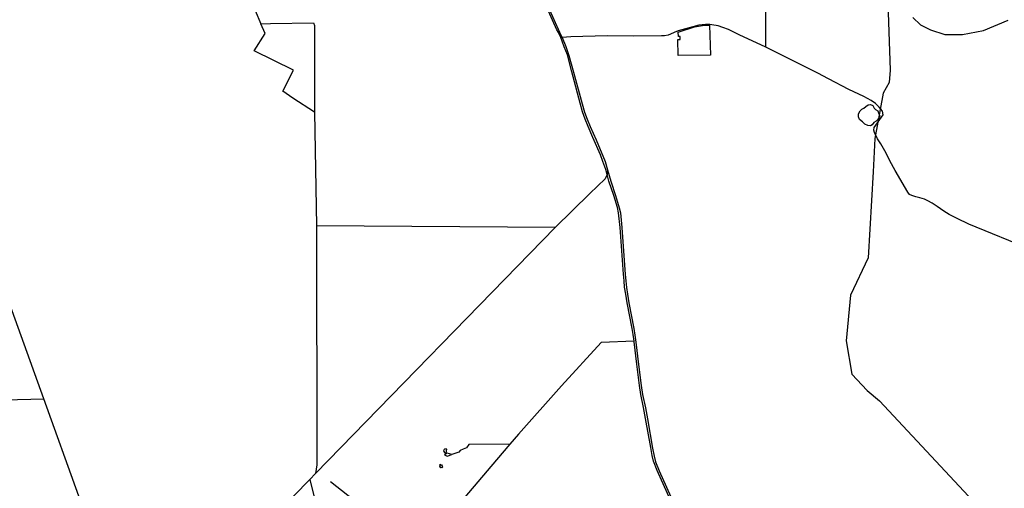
# Model space of a CAD drawing. Header units: millimetres. Extents: x 664923 to 767831, y 3118803 to 3207600.
# Tile 140 of 256: x 692367 to 697025, y 3162158 to 3164376. Entities that reach past the tile are written whole.
import ezdxf

# ---------------------------------------------------------------- set-up
doc = ezdxf.new("R2010")
doc.units = ezdxf.units.MM
for name, color, linetype in [('buildings', 5, 'Continuous'), ('roads_3', 3, 'Continuous'), ('water', 7, 'Continuous')]:
    doc.layers.add(name, color=color, linetype=linetype)

msp = doc.modelspace()

# ---------------------------------------------------------------- linework, layer by layer
at = {"layer": 'buildings'}
for points in [[(694377.39, 3162344.7), (694376.52, 3162339.89), (694372.58, 3162340.6), (694371.26, 3162333.28), (694375.09, 3162332.6), (694374.2, 3162327.67), (694383.9, 3162325.93), (694386.99, 3162342.98), (694377.39, 3162344.7)], [(694353.22, 3162267.23), (694356.31, 3162263.93), (694352.87, 3162260.75), (694357.43, 3162255.86), (694360, 3162258.23), (694363.25, 3162254.76), (694368.13, 3162259.27), (694364.98, 3162262.62), (694367.26, 3162264.72), (694362.93, 3162269.35), (694359.98, 3162266.63), (694356.55, 3162270.31), (694353.22, 3162267.23)]]:
    msp.add_lwpolyline(points, close=True, dxfattribs=at)
at = {"layer": 'roads_3'}
for points in [[(696389.07, 3159201.03), (696207.99, 3159215.77), (696048.34, 3159228.76), (695839.05, 3159263.02), (695677.68, 3159289.44), (695304.36, 3159420.49), (694594.4, 3159885.59), (694192.35, 3160286), (692811.63, 3161661.27), (692480.15, 3162582.01), (691878.83, 3164252.52), (691075, 3166076.71), (691005.52, 3166322.87), (691050.8, 3166529.31), (691086.34, 3166691.45), (691105.5, 3166778.82), (691372.21, 3167334.45)], [(695896.31, 3164245), (695896.2, 3164295.78), (695893.96, 3165328.84), (695900.51, 3166012.72), (695896.92, 3166184.56), (695891.8, 3166429.53), (695506.58, 3166428.11), (695497.99, 3166443.75), (695487.95, 3166644.56), (695482.62, 3166791.46)], [(693959.31, 3165749.23), (693955, 3165610.97), (693935.62, 3165566.88), (693892.59, 3165473.35), (693830.92, 3165324.13), (693787.74, 3165216.1), (693785.22, 3165209.38), (693779.84, 3165195.05), (693603.21, 3164724.07), (693479.77, 3164419.05), (693506.69, 3164356.24)], [(696446.69, 3165226.69), (696484.61, 3164136.91), (696479.3, 3164078.33), (696450.75, 3164027.72), (696412.36, 3163814.03), (696404.52, 3163655.17), (696379.83, 3163249.53), (696297.14, 3163072.73), (696275.89, 3162856.6), (696302.43, 3162697.98), (696376.12, 3162620.36), (696434.78, 3162571.68), (697899.41, 3161002.49)], [(694908.07, 3164328.36), (694860.32, 3164432.76)], [(694867.22, 3164436.13), (694920.04, 3164316.48), (694932.26, 3164292), (694950.17, 3164249.21), (694963.88, 3164206.59), (694986.39, 3164127.55), (695027.31, 3163978.22), (695038.81, 3163938.22), (695051.18, 3163905.58), (695066.05, 3163871.02), (695093.22, 3163807.76), (695136.33, 3163704.54), (695146.83, 3163666), (695163, 3163612.34), (695185.34, 3163543.58), (695202.56, 3163486.03), (695208.4, 3163461.13), (695214.96, 3163392.11), (695231.48, 3163169.81), (695233.96, 3163139.46), (695236.94, 3163108.63), (695241.89, 3163077.33), (695248.89, 3163035.77), (695272.6, 3162914.59), (695277.08, 3162882.5), (695281.17, 3162850.41), (695293.58, 3162743.94), (695306.68, 3162644.14), (695312.91, 3162601.49), (695326.55, 3162539.75), (695337.3, 3162486.59), (695359.7, 3162348.9), (695367.43, 3162310.98), (695373.8, 3162284.03), (695391.46, 3162241.57), (695495.09, 3162008.35)], [(693761.77, 3163938.36), (693658.55, 3164004.95), (693611.84, 3164037.07), (693661.18, 3164136.95), (693475.91, 3164228.42), (693527.5, 3164309.92), (693506.69, 3164356.24)], [(693506.69, 3164356.24), (693553.84, 3164358.2), (693756.04, 3164360.75), (693761.39, 3164349.02), (693761.77, 3163938.36), (693771.29, 3163400.09), (693772.87, 3162269.01), (693765.9, 3162227.61)], [(695488.41, 3162007.26), (695382.49, 3162241.81), (695365.48, 3162286.14), (695358.63, 3162313), (695352.08, 3162350.63), (695327.11, 3162488.97), (695318.36, 3162540.3), (695305, 3162602.83), (695298.87, 3162645.39), (695285.38, 3162745.17), (695273.75, 3162851.36), (695273.36, 3162853.8), (695268.25, 3162885.59), (695263.33, 3162914.92), (695241.09, 3163036.63), (695234.01, 3163077.69), (695228.53, 3163110.45), (695225.56, 3163140.79), (695223.56, 3163172.13), (695206.48, 3163392.45), (695199.8, 3163461.76), (695194.25, 3163487.16), (695176.75, 3163544.12), (695154.34, 3163611.99), (695146.2, 3163643.48), (695140.01, 3163667.44), (695125.97, 3163705.26), (695114.41, 3163736.43), (695078.35, 3163818.58), (695056.21, 3163869.98), (695041.43, 3163905.03), (695029.82, 3163939.73), (695018.09, 3163981.12), (694978.66, 3164129.22), (694957.65, 3164209.18), (694942.9, 3164246.58), (694925.94, 3164291.71), (694914.77, 3164314.38), (694908.07, 3164328.36)], [(697158.35, 3163284.38), (696856.27, 3163408.6), (696801.01, 3163434.64), (696763.72, 3163454.23), (696738.81, 3163470.36), (696707.04, 3163491.26), (696682.75, 3163507.41), (696662.85, 3163518.1), (696646.7, 3163526.41), (696625.64, 3163533.41), (696605.85, 3163537.99), (696587.28, 3163543.18), (696575.48, 3163549.12), (696568.54, 3163559.42), (696508.92, 3163661.37), (696482.89, 3163707.5), (696465.63, 3163744.59), (696440.89, 3163787.68), (696425.07, 3163812.54), (696410.41, 3163841.7), (696406.53, 3163853.29), (696408.8, 3163864.96), (696415.99, 3163876.72), (696435.25, 3163903.4), (696452.12, 3163925.74), (696447.53, 3163942.21), (696432.43, 3163961.57), (696414.88, 3163979.66), (696394.92, 3163994.03), (696360.11, 3164013.06), (696289.34, 3164046.18), (696193.04, 3164095.42), (696142.34, 3164122.03), (695896.31, 3164245), (695769.71, 3164304.52), (695719.03, 3164329.64), (695693.24, 3164339.51), (695670.47, 3164345.99), (695641.3, 3164351.88), (695630.93, 3164353.18), (695610.73, 3164353.33), (695579.26, 3164349.37), (695533.14, 3164337.81), (695482.14, 3164322.75), (695462.05, 3164315.55), (695444.95, 3164307.42), (695434.19, 3164302.34), (695417.47, 3164300.1), (695402.21, 3164299.35), (695268.2, 3164298.59), (695145, 3164298.99), (694974.59, 3164294.67), (694932.26, 3164292), (694925.94, 3164291.71)], [(695146.83, 3163666), (695146.2, 3163643.48), (695136.86, 3163622.83), (695063.95, 3163553.67), (694899.37, 3163393.13), (693765.9, 3162227.61), (693739.28, 3162200.42), (693363.42, 3161816.51), (693289, 3161711.1), (693016.55, 3160183.4), (692801, 3159002.07), (692392.18, 3156672.96), (692370.47, 3156604.94)], [(694899.37, 3163393.13), (693771.29, 3163400.09)], [(695273.36, 3162853.8), (695117.34, 3162848.16), (694929.23, 3162643.13), (694726.29, 3162414.08), (694685.83, 3162367.16), (694622.31, 3162293.49), (694356.55, 3161980.59), (694339.72, 3161960.77), (694111.89, 3161702.72)], [(683740.08, 3162361.51), (689123.76, 3162496.56), (692480.15, 3162582.01)], [(694685.83, 3162367.16), (694491.86, 3162364.95), (694479.65, 3162349.24), (694464.86, 3162343.14), (694450.41, 3162337.39), (694443.63, 3162328.67), (694411.61, 3162317.79), (694388.96, 3162325.34), (694375.94, 3162316.86), (694388.18, 3162310.17), (694411.61, 3162317.79)], [(693739.28, 3162200.42), (693887.04, 3161601.68), (693907.85, 3161451.4), (693901.33, 3161389.73), (693886.23, 3161295.17), (693886.89, 3161255.33), (693898.68, 3161238.17), (694063.01, 3161183.67), (694110.53, 3161164.72), (694766.9, 3160629.15), (694648.25, 3160314.85), (694763.3, 3160314.78), (694768.32, 3160370.51), (694973.73, 3160374.72), (694985.82, 3160186.08)], [(695823.29, 3160469.69), (695827.97, 3160617.28), (693836.3, 3162188.57)]]:
    msp.add_lwpolyline(points, dxfattribs=at)
at = {"layer": 'water'}
msp.add_lwpolyline([(696591.31, 3164386.47), (696628.45, 3164351.52), (696674.74, 3164327.43), (696743.64, 3164306.02), (696827.28, 3164305.74), (696926.09, 3164324.11), (697042.65, 3164374.27)], dxfattribs=at)
for points in [[(695490.56, 3164296.97), (695482.61, 3164296.84), (695481.72, 3164317.17), (695558.73, 3164341.48), (695597.14, 3164348.57), (695629.75, 3164349.4), (695634.69, 3164208.54), (695481.67, 3164206.39), (695480.15, 3164282.26), (695490.43, 3164282.4)], [(696340.16, 3163903.28), (696335.02, 3163915.44), (696335.25, 3163930.64), (696341.92, 3163944.49), (696350.66, 3163952.47), (696359.44, 3163957.52), (696369.19, 3163964.54), (696379.88, 3163973.06), (696391.69, 3163973.75), (696403.1, 3163969.53), (696409.22, 3163956.89), (696415.75, 3163950.14), (696425.7, 3163943.93), (696431.36, 3163929.8), (696435.93, 3163921.54), (696432.65, 3163911.69), (696418.63, 3163895.77), (696406.91, 3163889.2), (696399.21, 3163878.28), (696391.41, 3163873.25), (696379.55, 3163875.02), (696365.15, 3163882.12), (696353.15, 3163892.22), (696340.16, 3163903.28)]]:
    msp.add_lwpolyline(points, close=True, dxfattribs=at)

doc.saveas('drawing.dxf')
